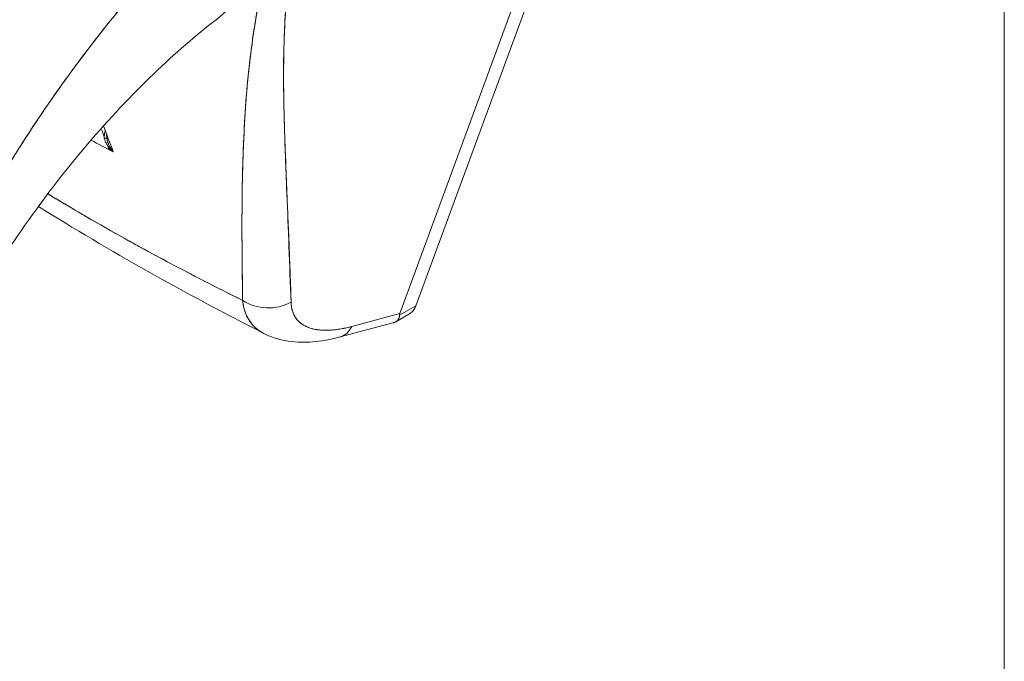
# Model space of a CAD drawing. Header units: inches. Extents: x 8 to 265, y 5 to 155.
# Tile 141 of 152: x 244.632 to 245.813, y 130.599 to 131.369. Entities that reach past the tile are written whole.
import ezdxf

# ---------------------------------------------------------------- set-up
doc = ezdxf.new("R2010")
doc.units = ezdxf.units.IN
doc.header["$LTSCALE"] = 16
doc.header["$MEASUREMENT"] = 0
doc.layers.add('Visible (ANSI)', color=7, linetype='Continuous', lineweight=5)
doc.layers.add('Visible Narrow (ANSI)', color=7, linetype='Continuous', lineweight=5)

msp = doc.modelspace()

# ---------------------------------------------------------------- linework, layer by layer
at = {"layer": 'Visible (ANSI)'}
for p, q in [((245.3306, 131.6337), (245.1071, 131.0255)), ((245.1071, 131.0255), (245.3306, 131.6337)), ((245.0877, 131.0161), (245.3102, 131.6215)), ((245.3102, 131.6215), (245.0877, 131.0161)), ((244.7384, 131.214), (244.7426, 131.2116)), ((244.7432, 131.2112), (244.7437, 131.2109)), ((244.8986, 131.1585), (244.8986, 131.1585)), ((244.8983, 131.1216), (244.8984, 131.1216)), ((245.0877, 131.0161), (245.0301, 131.0006)), ((245.0301, 131.0006), (245.0877, 131.0161)), ((245.0829, 131.0064), (245.0996, 131.016)), ((245.1071, 131.0255), (245.0874, 131.0141)), ((245.0874, 131.0141), (245.1071, 131.0255)), ((245.0163, 130.9881), (245.0795, 131.005)), ((245.0874, 131.0144), (245.0874, 131.0144)), ((245.0874, 131.0144), (245.0874, 131.0144)), ((244.989, 130.9967), (244.989, 130.9967)), ((245.0145, 130.9973), (245.0144, 130.9973))]:
    msp.add_line(p, q, dxfattribs=at)
for centre, major_axis, ratio, start_param, end_param in [((244.9063, 131.4215), (-0.0448, 0.0776), 0.57735, 2.434331, 2.434433), ((244.7206, 131.2431), (0.0118, 0.0044), 0.737358, 5.084314, 5.258147), ((244.7449, 131.2339), (0.0028, 0.0166), 0.513005, 1.814016, 2.0186), ((244.7287, 131.2275), (0.00756, 0.00014), 0.177179, 5.326976, 6.053532), ((244.7287, 131.2275), (0.00756, 0.00014), 0.177182, 5.326973, 6.053528), ((244.7287, 131.2275), (0.00756, 0.00014), 0.177179, 6.283178, 6.53833), ((244.7287, 131.2275), (0.00756, 0.00014), 0.177182, 6.283174, 6.538326), ((244.9304, 131.0659), (-0.0504, -0.0015), 0.852102, 0.879191, 2.110107), ((244.9304, 131.0659), (0.0504, 0.0015), 0.852106, 4.020782, 5.251696), ((245.0032, 131.0367), (0.013, -0.0487), 0.59322, 6.283184, 6.874953), ((245.0032, 131.0367), (0.013, -0.0487), 0.59322, 6.283184, 6.874966)]:
    msp.add_ellipse(centre, major_axis=major_axis, ratio=ratio, start_param=start_param, end_param=end_param, dxfattribs=at)
for points, knots in [([(244.5566, 131.0828), (244.5648, 131.0993), (244.5738, 131.1167), (244.5838, 131.1348), (244.5938, 131.153), (244.6048, 131.172), (244.6167, 131.1917), (244.6287, 131.2114), (244.6417, 131.2318), (244.6558, 131.2527), (244.6699, 131.2737), (244.685, 131.2952), (244.7013, 131.3171), (244.7176, 131.339), (244.735, 131.3613), (244.7535, 131.3837), (244.7721, 131.4062), (244.7918, 131.4288), (244.8126, 131.4514), (244.8335, 131.4739), (244.8554, 131.4964), (244.8785, 131.5185), (244.9016, 131.5407), (244.9258, 131.5624), (244.951, 131.5836)], [0, 0, 0, 0, 0.124948, 0.124948, 0.124948, 0.249955, 0.249955, 0.249955, 0.374963, 0.374963, 0.374963, 0.49997, 0.49997, 0.49997, 0.624978, 0.624978, 0.624978, 0.749985, 0.749985, 0.749985, 0.874993, 0.874993, 0.874993, 1, 1, 1, 1]), ([(244.951, 131.5836), (244.9437, 131.5775), (244.9365, 131.5713), (244.9294, 131.5651), (244.9168, 131.5541), (244.9044, 131.5429), (244.8923, 131.5316), (244.8802, 131.5203), (244.8684, 131.5089), (244.8569, 131.4974), (244.8454, 131.4859), (244.8342, 131.4744), (244.8233, 131.4628), (244.8124, 131.4512), (244.8018, 131.4396), (244.7915, 131.428), (244.7812, 131.4164), (244.7712, 131.4048), (244.7615, 131.3933), (244.7518, 131.3817), (244.7424, 131.3702), (244.7333, 131.3587), (244.7242, 131.3472), (244.7154, 131.3358), (244.7069, 131.3245), (244.6984, 131.3132), (244.6902, 131.302), (244.6822, 131.291), (244.6743, 131.2799), (244.6667, 131.2689), (244.6594, 131.2581), (244.6521, 131.2473), (244.645, 131.2366), (244.6382, 131.2261), (244.6315, 131.2156), (244.625, 131.2052), (244.6188, 131.195), (244.6126, 131.1849), (244.6066, 131.1749), (244.6009, 131.1651), (244.5953, 131.1553), (244.5898, 131.1458), (244.5847, 131.1364), (244.5795, 131.127), (244.5746, 131.1179), (244.5699, 131.1089), (244.5652, 131.1), (244.5608, 131.0913), (244.5566, 131.0828)], [0, 0, 0, 0, 0.036069, 0.036069, 0.036069, 0.100331, 0.100331, 0.100331, 0.164593, 0.164593, 0.164593, 0.228855, 0.228855, 0.228855, 0.293118, 0.293118, 0.293118, 0.35738, 0.35738, 0.35738, 0.421642, 0.421642, 0.421642, 0.485904, 0.485904, 0.485904, 0.550166, 0.550166, 0.550166, 0.614429, 0.614429, 0.614429, 0.678691, 0.678691, 0.678691, 0.742953, 0.742953, 0.742953, 0.807215, 0.807215, 0.807215, 0.871477, 0.871477, 0.871477, 0.93574, 0.93574, 0.93574, 1, 1, 1, 1]), ([(244.951, 131.5836), (244.951, 131.5738), (244.9506, 131.5634), (244.9499, 131.5526), (244.9494, 131.5461), (244.9488, 131.5395), (244.948, 131.533), (244.9474, 131.5281), (244.9467, 131.5233), (244.946, 131.5185), (244.9441, 131.5066), (244.9416, 131.4948), (244.9383, 131.4829), (244.9381, 131.4821), (244.9379, 131.4814), (244.9377, 131.4807), (244.9345, 131.4697), (244.9307, 131.4586), (244.9261, 131.4479), (244.9234, 131.4415), (244.9204, 131.4352), (244.9171, 131.4291), (244.9146, 131.4244), (244.9119, 131.4199), (244.9091, 131.4154), (244.9025, 131.4049), (244.895, 131.3953), (244.8874, 131.3872), (244.8871, 131.3869), (244.8869, 131.3867), (244.8866, 131.3864), (244.8803, 131.3797), (244.8738, 131.3739), (244.8673, 131.3689)], [0, 0, 0, 0, 0.0478542, 0.0478542, 0.0478542, 0.0769231, 0.0769231, 0.0769231, 0.0983166, 0.0983166, 0.0983166, 0.1506385, 0.1506385, 0.1506385, 0.1538462, 0.1538462, 0.1538462, 0.2019809, 0.2019809, 0.2019809, 0.2307692, 0.2307692, 0.2307692, 0.2529487, 0.2529487, 0.2529487, 0.3060298, 0.3060298, 0.3060298, 0.3076923, 0.3076923, 0.3076923, 0.3517648, 0.3517648, 0.3517648, 0.3517648]), ([(244.8992, 131.032), (244.8989, 131.058), (244.8985, 131.0825), (244.8984, 131.1054), (244.8983, 131.1283), (244.8984, 131.1495), (244.8988, 131.1695), (244.8991, 131.1895), (244.8997, 131.2082), (244.9005, 131.226), (244.9013, 131.2437), (244.9023, 131.2606), (244.9036, 131.2767), (244.9049, 131.2929), (244.9065, 131.3083), (244.9083, 131.3234), (244.9101, 131.3384), (244.9121, 131.3529), (244.9145, 131.3672), (244.9169, 131.3815), (244.9196, 131.3956), (244.9226, 131.4095), (244.9256, 131.4235), (244.929, 131.4373), (244.9328, 131.4513), (244.9367, 131.4652), (244.941, 131.4793), (244.9457, 131.4936)], [0, 0, 0, 0, 0.111111, 0.111111, 0.111111, 0.222222, 0.222222, 0.222222, 0.333333, 0.333333, 0.333333, 0.444444, 0.444444, 0.444444, 0.555556, 0.555556, 0.555556, 0.666667, 0.666667, 0.666667, 0.777778, 0.777778, 0.777778, 0.888889, 0.888889, 0.888889, 1, 1, 1, 1]), ([(244.8992, 131.032), (244.8991, 131.0408), (244.8989, 131.0495), (244.8988, 131.0581), (244.8987, 131.0665), (244.8986, 131.0747), (244.8985, 131.0829), (244.8985, 131.0908), (244.8984, 131.0986), (244.8984, 131.1064), (244.8984, 131.114), (244.8984, 131.1215), (244.8984, 131.1289), (244.8984, 131.1361), (244.8984, 131.1433), (244.8985, 131.1504), (244.8986, 131.1547), (244.8986, 131.1589), (244.8987, 131.1632), (244.8987, 131.1658), (244.8987, 131.1684), (244.8988, 131.1709), (244.8989, 131.1776), (244.8991, 131.1842), (244.8992, 131.1907), (244.8994, 131.1971), (244.8996, 131.2035), (244.8998, 131.2098), (244.9001, 131.216), (244.9003, 131.2221), (244.9006, 131.2282), (244.9009, 131.2342), (244.9012, 131.2401), (244.9015, 131.246), (244.9019, 131.2519), (244.9022, 131.2576), (244.9026, 131.2634), (244.903, 131.269), (244.9035, 131.2746), (244.9039, 131.2802), (244.904, 131.2808), (244.904, 131.2813), (244.9041, 131.2818), (244.9045, 131.2868), (244.9049, 131.2918), (244.9054, 131.2967), (244.9059, 131.3021), (244.9065, 131.3075), (244.9071, 131.3128), (244.9076, 131.3181), (244.9083, 131.3234), (244.9089, 131.3286), (244.9096, 131.3338), (244.9103, 131.339), (244.911, 131.3442), (244.9117, 131.3493), (244.9125, 131.3544), (244.9133, 131.3595), (244.9141, 131.3646), (244.9149, 131.3697), (244.9158, 131.3747), (244.9167, 131.3797), (244.9176, 131.3847), (244.9186, 131.3897), (244.9186, 131.3902), (244.9187, 131.3907), (244.9188, 131.3911), (244.9197, 131.3957), (244.9206, 131.4002), (244.9216, 131.4047), (244.9226, 131.4096), (244.9237, 131.4146), (244.9248, 131.4195), (244.926, 131.4245), (244.9272, 131.4294), (244.9284, 131.4343), (244.9296, 131.4393), (244.9309, 131.4442), (244.9322, 131.4491), (244.9336, 131.4541), (244.935, 131.459), (244.9364, 131.4639), (244.9378, 131.4689), (244.9393, 131.4738), (244.9409, 131.4788), (244.9424, 131.4837), (244.9441, 131.4887), (244.9457, 131.4936)], [0, 0, 0, 0, 0.047674, 0.047674, 0.047674, 0.093754, 0.093754, 0.093754, 0.138483, 0.138483, 0.138483, 0.181962, 0.181962, 0.181962, 0.224293, 0.224293, 0.224293, 0.25, 0.25, 0.25, 0.265575, 0.265575, 0.265575, 0.305906, 0.305906, 0.305906, 0.345378, 0.345378, 0.345378, 0.384081, 0.384081, 0.384081, 0.422102, 0.422102, 0.422102, 0.459526, 0.459526, 0.459526, 0.496435, 0.496435, 0.496435, 0.5, 0.5, 0.5, 0.53291, 0.53291, 0.53291, 0.569025, 0.569025, 0.569025, 0.604849, 0.604849, 0.604849, 0.640453, 0.640453, 0.640453, 0.675905, 0.675905, 0.675905, 0.711275, 0.711275, 0.711275, 0.746632, 0.746632, 0.746632, 0.75, 0.75, 0.75, 0.782043, 0.782043, 0.782043, 0.817582, 0.817582, 0.817582, 0.853329, 0.853329, 0.853329, 0.889364, 0.889364, 0.889364, 0.925766, 0.925766, 0.925766, 0.962618, 0.962618, 0.962618, 1, 1, 1, 1]), ([(244.9573, 131.0299), (244.9555, 131.0751), (244.954, 131.1185), (244.9523, 131.1598), (244.9507, 131.2012), (244.949, 131.2405), (244.9485, 131.2785), (244.9479, 131.3164), (244.9485, 131.3531), (244.9514, 131.3888), (244.9542, 131.4244), (244.9593, 131.4591), (244.9662, 131.4926)], [0, 0, 0, 0, 0.25, 0.25, 0.25, 0.5, 0.5, 0.5, 0.75, 0.75, 0.75, 1, 1, 1, 1]), ([(244.9662, 131.4926), (244.9652, 131.4877), (244.9642, 131.4827), (244.9632, 131.4778), (244.9623, 131.4729), (244.9614, 131.468), (244.9605, 131.4631), (244.9597, 131.4582), (244.9589, 131.4533), (244.9581, 131.4484), (244.9574, 131.4435), (244.9567, 131.4386), (244.9561, 131.4337), (244.9554, 131.4288), (244.9548, 131.4239), (244.9542, 131.419), (244.9537, 131.414), (244.9532, 131.4091), (244.9527, 131.4042), (244.9522, 131.3992), (244.9518, 131.3943), (244.9514, 131.3894), (244.951, 131.3843), (244.9507, 131.3794), (244.9504, 131.3744), (244.9501, 131.3693), (244.9498, 131.3643), (244.9496, 131.3593), (244.9493, 131.3542), (244.9491, 131.3491), (244.949, 131.344), (244.9488, 131.3388), (244.9487, 131.3336), (244.9486, 131.3284), (244.9485, 131.3231), (244.9484, 131.3179), (244.9484, 131.3126), (244.9483, 131.3072), (244.9483, 131.3019), (244.9483, 131.2965), (244.9484, 131.291), (244.9484, 131.2855), (244.9485, 131.28), (244.9485, 131.2743), (244.9486, 131.2687), (244.9487, 131.2631), (244.9488, 131.2604), (244.9489, 131.2577), (244.9489, 131.255), (244.949, 131.2519), (244.9491, 131.2488), (244.9492, 131.2457), (244.9493, 131.2397), (244.9495, 131.2337), (244.9497, 131.2277), (244.9499, 131.2216), (244.9501, 131.2154), (244.9504, 131.2092), (244.9506, 131.2028), (244.9508, 131.1964), (244.9511, 131.19), (244.9514, 131.1834), (244.9516, 131.1767), (244.9519, 131.1701), (244.9522, 131.1632), (244.9525, 131.1562), (244.9528, 131.1493), (244.9531, 131.1421), (244.9534, 131.1349), (244.9537, 131.1277), (244.954, 131.1201), (244.9544, 131.1126), (244.9547, 131.105), (244.955, 131.0971), (244.9553, 131.0892), (244.9556, 131.0812), (244.9559, 131.0729), (244.9562, 131.0646), (244.9565, 131.0563), (244.9568, 131.0475), (244.9571, 131.0387), (244.9573, 131.0299)], [0, 0, 0, 0, 0.029086, 0.029086, 0.029086, 0.058387, 0.058387, 0.058387, 0.087935, 0.087935, 0.087935, 0.117777, 0.117777, 0.117777, 0.147957, 0.147957, 0.147957, 0.178529, 0.178529, 0.178529, 0.20955, 0.20955, 0.20955, 0.24108, 0.24108, 0.24108, 0.273185, 0.273185, 0.273185, 0.305936, 0.305936, 0.305936, 0.339407, 0.339407, 0.339407, 0.37368, 0.37368, 0.37368, 0.408841, 0.408841, 0.408841, 0.44498, 0.44498, 0.44498, 0.482193, 0.482193, 0.482193, 0.5, 0.5, 0.5, 0.520588, 0.520588, 0.520588, 0.560289, 0.560289, 0.560289, 0.60142, 0.60142, 0.60142, 0.644109, 0.644109, 0.644109, 0.688496, 0.688496, 0.688496, 0.734731, 0.734731, 0.734731, 0.782977, 0.782977, 0.782977, 0.833414, 0.833414, 0.833414, 0.886232, 0.886232, 0.886232, 0.941632, 0.941632, 0.941632, 1, 1, 1, 1]), ([(244.8673, 131.3689), (244.8436, 131.3505), (244.8179, 131.3284), (244.7658, 131.2783), (244.7387, 131.2496), (244.6848, 131.1863), (244.6576, 131.1508), (244.6203, 131.0969), (244.608, 131.0781), (244.5967, 131.0596)], [0, 0, 0, 0, 0.447539, 0.447539, 0.919394, 0.919394, 1.440618, 1.440618, 1.71722, 1.71722, 1.71722, 1.71722]), ([(244.7343, 131.2357), (244.7342, 131.2355), (244.7342, 131.2352), (244.7341, 131.235), (244.734, 131.2343), (244.7338, 131.2336), (244.7337, 131.2329), (244.7335, 131.2322), (244.7334, 131.2314), (244.7333, 131.2306), (244.7332, 131.2292), (244.7331, 131.2278), (244.7331, 131.2265)], [0.2767881, 0.2767881, 0.2767881, 0.2767881, 0.3333333, 0.3333333, 0.3333333, 0.4872647, 0.4872647, 0.4872647, 0.6666667, 0.6666667, 0.6666667, 1, 1, 1, 1]), ([(244.7331, 131.2265), (244.7333, 131.2258), (244.7335, 131.2252), (244.7337, 131.2245), (244.734, 131.2237), (244.7343, 131.2228), (244.7347, 131.2219), (244.7349, 131.2216), (244.735, 131.2214), (244.7352, 131.2211), (244.7355, 131.2205), (244.7358, 131.2198), (244.7362, 131.2192), (244.7368, 131.2183), (244.7375, 131.2173), (244.7382, 131.2164), (244.7384, 131.2161), (244.7386, 131.2159), (244.7388, 131.2156), (244.7394, 131.2149), (244.7401, 131.2141), (244.7408, 131.2134), (244.7417, 131.2124), (244.7428, 131.2113), (244.7439, 131.2103)], [0, 0, 0, 0, 0.123961, 0.123961, 0.123961, 0.281069, 0.281069, 0.281069, 0.333333, 0.333333, 0.333333, 0.445965, 0.445965, 0.445965, 0.620741, 0.620741, 0.620741, 0.666667, 0.666667, 0.666667, 0.805209, 0.805209, 0.805209, 1, 1, 1, 1]), ([(244.7439, 131.2103), (244.743, 131.2114), (244.7422, 131.2126), (244.7414, 131.2137), (244.7407, 131.2148), (244.7401, 131.2159), (244.7395, 131.217), (244.739, 131.218), (244.7385, 131.2191), (244.738, 131.2202), (244.7376, 131.2211), (244.7373, 131.2221), (244.737, 131.2231), (244.7367, 131.224), (244.7365, 131.2249), (244.7363, 131.2259), (244.7362, 131.2266), (244.7361, 131.2273), (244.7361, 131.228)], [0, 0, 0, 0, 0.2168, 0.2168, 0.2168, 0.411608, 0.411608, 0.411608, 0.586786, 0.586786, 0.586786, 0.744952, 0.744952, 0.744952, 0.889851, 0.889851, 0.889851, 1, 1, 1, 1]), ([(244.7363, 131.2276), (244.7363, 131.2263), (244.7365, 131.2249), (244.7371, 131.2227), (244.7374, 131.2219), (244.7377, 131.221)], [0, 0, 0, 0, 0.01678395, 0.01678395, 0.02713653, 0.02713653, 0.02713653, 0.02713653]), ([(244.6528, 131.1432), (244.6541, 131.1448), (244.6553, 131.1463), (244.6595, 131.1518), (244.6623, 131.1557), (244.6651, 131.1598)], [2.1041043, 2.1041043, 2.1041043, 2.1041043, 2.1349172, 2.1349172, 2.21051, 2.21051, 2.21051, 2.21051]), ([(244.6653, 131.1599), (244.6828, 131.1493), (244.7005, 131.1388), (244.7185, 131.1284), (244.7475, 131.1117), (244.777, 131.0953), (244.8071, 131.0792), (244.8372, 131.0632), (244.8677, 131.0475), (244.8992, 131.032)], [0.3453133, 0.3453133, 0.3453133, 0.3453133, 0.5, 0.5, 0.5, 0.75, 0.75, 0.75, 1, 1, 1, 1]), ([(244.6653, 131.1599), (244.6685, 131.158), (244.6717, 131.156), (244.6749, 131.1541), (244.7034, 131.1369), (244.7322, 131.1203), (244.7618, 131.1039), (244.7667, 131.1012), (244.7716, 131.0985), (244.7765, 131.0958), (244.8007, 131.0825), (244.8256, 131.0693), (244.8509, 131.0563), (244.8668, 131.0481), (244.883, 131.04), (244.8992, 131.032)], [0.343446, 0.343446, 0.343446, 0.343446, 0.3719957, 0.3719957, 0.3719957, 0.6250804, 0.6250804, 0.6250804, 0.6666667, 0.6666667, 0.6666667, 0.8714645, 0.8714645, 0.8714645, 1, 1, 1, 1]), ([(244.8992, 131.032), (244.8999, 131.0252), (244.9015, 131.019), (244.904, 131.0136), (244.9066, 131.0082), (244.9099, 131.0035), (244.9141, 130.9996), (244.9171, 130.9967), (244.9207, 130.9943), (244.9246, 130.9923)], [0, 0, 0, 0, 0.1666667, 0.1666667, 0.1666667, 0.3333333, 0.3333333, 0.3333333, 0.456975, 0.456975, 0.456975, 0.456975]), ([(244.9246, 130.9923), (244.9231, 130.993), (244.9216, 130.9939), (244.9203, 130.9948), (244.9186, 130.9958), (244.9171, 130.997), (244.9156, 130.9982), (244.9142, 130.9994), (244.9128, 131.0008), (244.9115, 131.0022), (244.9103, 131.0036), (244.9091, 131.0051), (244.908, 131.0067), (244.9069, 131.0083), (244.9059, 131.0099), (244.905, 131.0117), (244.9041, 131.0134), (244.9033, 131.0153), (244.9026, 131.0172), (244.9018, 131.0191), (244.9012, 131.0211), (244.9007, 131.0232), (244.9002, 131.0253), (244.8998, 131.0274), (244.8995, 131.0296), (244.8994, 131.0304), (244.8993, 131.0312), (244.8992, 131.032)], [0.5414312, 0.5414312, 0.5414312, 0.5414312, 0.5881945, 0.5881945, 0.5881945, 0.6435337, 0.6435337, 0.6435337, 0.6989867, 0.6989867, 0.6989867, 0.7546213, 0.7546213, 0.7546213, 0.8105284, 0.8105284, 0.8105284, 0.8667514, 0.8667514, 0.8667514, 0.9233186, 0.9233186, 0.9233186, 0.980266, 0.980266, 0.980266, 1, 1, 1, 1]), ([(245.0301, 131.0006), (245.0213, 130.9983), (245.0132, 130.9969), (245.0059, 130.9963), (244.9985, 130.9957), (244.9917, 130.9961), (244.9858, 130.9972), (244.98, 130.9984), (244.9749, 131.0004), (244.9707, 131.0033), (244.9665, 131.0061), (244.9633, 131.0098), (244.961, 131.0142), (244.9588, 131.0187), (244.9575, 131.0239), (244.9573, 131.0299)], [0, 0, 0, 0, 0.2, 0.2, 0.2, 0.4, 0.4, 0.4, 0.6, 0.6, 0.6, 0.8, 0.8, 0.8, 1, 1, 1, 1]), ([(244.9573, 131.0299), (244.9573, 131.0293), (244.9574, 131.0287), (244.9574, 131.0282), (244.9575, 131.0266), (244.9577, 131.025), (244.9579, 131.0235), (244.9582, 131.022), (244.9586, 131.0206), (244.959, 131.0192), (244.9594, 131.0178), (244.9599, 131.0165), (244.9605, 131.0152), (244.9607, 131.0149), (244.9608, 131.0146), (244.961, 131.0142), (244.9615, 131.0133), (244.962, 131.0124), (244.9625, 131.0116), (244.9633, 131.0104), (244.9641, 131.0094), (244.965, 131.0083), (244.9659, 131.0073), (244.9669, 131.0063), (244.9679, 131.0054), (244.9688, 131.0047), (244.9697, 131.0039), (244.9707, 131.0033), (244.9709, 131.0032), (244.9711, 131.003), (244.9712, 131.0029), (244.9724, 131.0021), (244.9737, 131.0014), (244.975, 131.0008), (244.9764, 131.0001), (244.9778, 130.9995), (244.9792, 130.999), (244.9807, 130.9985), (244.9822, 130.9981), (244.9838, 130.9977), (244.9845, 130.9975), (244.9852, 130.9974), (244.9858, 130.9972), (244.9868, 130.997), (244.9878, 130.9969), (244.9888, 130.9967), (244.9905, 130.9965), (244.9923, 130.9963), (244.9942, 130.9962), (244.996, 130.9961), (244.9979, 130.996), (244.9999, 130.996), (245.0018, 130.9961), (245.0038, 130.9962), (245.0058, 130.9963), (245.0079, 130.9965), (245.0101, 130.9967), (245.0123, 130.997), (245.0145, 130.9973), (245.0167, 130.9977), (245.019, 130.9981), (245.0213, 130.9985), (245.0236, 130.999), (245.026, 130.9996), (245.0273, 130.9999), (245.0287, 131.0003), (245.0301, 131.0006)], [0, 0, 0, 0, 0.019103, 0.019103, 0.019103, 0.074488, 0.074488, 0.074488, 0.129904, 0.129904, 0.129904, 0.185404, 0.185404, 0.185404, 0.2, 0.2, 0.2, 0.241031, 0.241031, 0.241031, 0.296777, 0.296777, 0.296777, 0.352641, 0.352641, 0.352641, 0.4, 0.4, 0.4, 0.408599, 0.408599, 0.408599, 0.464615, 0.464615, 0.464615, 0.520668, 0.520668, 0.520668, 0.576744, 0.576744, 0.576744, 0.6, 0.6, 0.6, 0.632818, 0.632818, 0.632818, 0.688844, 0.688844, 0.688844, 0.74479, 0.74479, 0.74479, 0.8, 0.8, 0.8, 0.856416, 0.856416, 0.856416, 0.9121, 0.9121, 0.9121, 0.967784, 0.967784, 0.967784, 1, 1, 1, 1]), ([(245.0877, 131.0161), (245.0876, 131.0158), (245.0876, 131.0156), (245.0875, 131.0153), (245.0874, 131.0151), (245.0874, 131.0149), (245.0874, 131.0147), (245.0874, 131.0145), (245.0874, 131.0143), (245.0874, 131.0141)], [0, 0, 0, 0, 0.333333, 0.333333, 0.333333, 0.666667, 0.666667, 0.666667, 1, 1, 1, 1]), ([(245.0877, 131.0161), (245.0876, 131.0158), (245.0876, 131.0156), (245.0875, 131.0153), (245.0874, 131.0151), (245.0874, 131.0149), (245.0874, 131.0147), (245.0874, 131.0145), (245.0874, 131.0143), (245.0874, 131.0141)], [0.0001833, 0.0001833, 0.0001833, 0.0001833, 0.3333333, 0.3333333, 0.3333333, 0.6666667, 0.6666667, 0.6666667, 1, 1, 1, 1]), ([(245.1071, 131.0255), (245.1064, 131.0236), (245.1055, 131.0219), (245.1044, 131.0204), (245.1034, 131.0191), (245.1023, 131.0179), (245.1011, 131.017), (245.1006, 131.0166), (245.1001, 131.0163), (245.0996, 131.016)], [0, 0, 0, 0, 0.1629274, 0.1629274, 0.1629274, 0.3097424, 0.3097424, 0.3097424, 0.3645106, 0.3645106, 0.3645106, 0.3645106]), ([(245.1071, 131.0255), (245.106, 131.0225), (245.1045, 131.0202), (245.1026, 131.0183), (245.1017, 131.0174), (245.1007, 131.0167), (245.0996, 131.016)], [0, 0, 0, 0, 0.25, 0.25, 0.25, 0.3668979, 0.3668979, 0.3668979, 0.3668979]), ([(245.0795, 131.005), (245.0799, 131.0051), (245.0803, 131.0053), (245.0807, 131.0054), (245.0812, 131.0056), (245.0817, 131.0057), (245.0821, 131.006), (245.0829, 131.0063), (245.0836, 131.0068), (245.0842, 131.0072), (245.085, 131.0079), (245.0857, 131.0086), (245.0862, 131.0094), (245.0863, 131.0096), (245.0864, 131.0098), (245.0866, 131.0101), (245.0872, 131.0113), (245.0874, 131.0127), (245.0874, 131.0141)], [0.5127273, 0.5127273, 0.5127273, 0.5127273, 0.5513401, 0.5513401, 0.5513401, 0.6, 0.6, 0.6, 0.6861735, 0.6861735, 0.6861735, 0.8, 0.8, 0.8, 0.8324468, 0.8324468, 0.8324468, 1, 1, 1, 1]), ([(245.0874, 131.0141), (245.0875, 131.0124), (245.0871, 131.0108), (245.0862, 131.0094), (245.0853, 131.008), (245.0839, 131.0068), (245.0821, 131.0059), (245.0813, 131.0056), (245.0805, 131.0053), (245.0795, 131.005)], [0, 0, 0, 0, 0.2, 0.2, 0.2, 0.4, 0.4, 0.4, 0.4868644, 0.4868644, 0.4868644, 0.4868644]), ([(245.0162, 130.9881), (244.9965, 130.9828), (244.9769, 130.9804), (244.9467, 130.9838), (244.9351, 130.9869), (244.9246, 130.9923)], [0, 0, 0, 0, 0.2801665, 0.2801665, 0.4558734, 0.4558734, 0.4558734, 0.4558734])]:
    msp.add_open_spline(points, degree=3, knots=knots, dxfattribs=at)
for points in [[(244.7322, 131.2414), (244.736, 131.2312), (244.7399, 131.2208), (244.7439, 131.2103)], [(244.7295, 131.2379), (244.729, 131.2374), (244.7284, 131.2369), (244.7278, 131.2365)], [(244.7295, 131.2384), (244.7295, 131.2382), (244.7295, 131.2381), (244.7295, 131.2379)], [(244.7295, 131.2379), (244.7307, 131.2347), (244.7319, 131.2314), (244.7331, 131.2282)], [(244.7364, 131.2302), (244.7363, 131.2293), (244.7363, 131.2285), (244.7363, 131.2276)], [(244.7439, 131.2103), (244.7349, 131.2149), (244.726, 131.2195), (244.7171, 131.2243)], [(244.7368, 131.2183), (244.7375, 131.2165), (244.7381, 131.2147), (244.7388, 131.2129)], [(244.9246, 130.9923), (244.8298, 131.0406), (244.739, 131.0916), (244.654, 131.1447)]]:
    msp.add_open_spline(points, degree=3, dxfattribs=at)
at = {"layer": 'Visible Narrow (ANSI)'}
msp.add_line((245.8132, 123.9081), (245.8132, 139.3279), dxfattribs=at)

doc.saveas('drawing.dxf')
